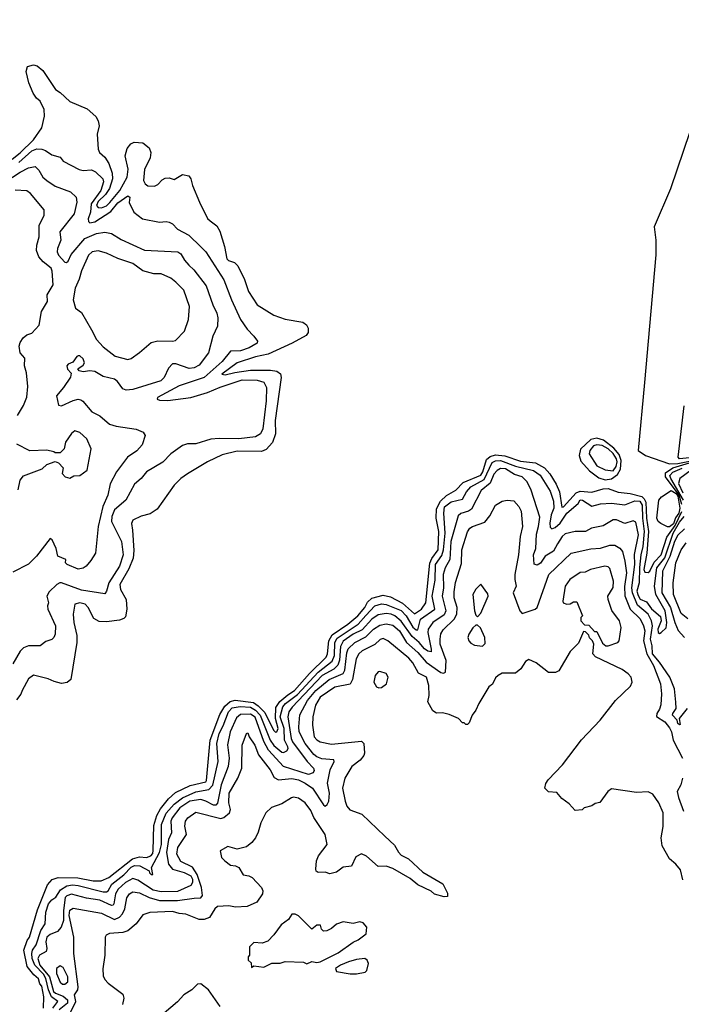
# Model space of a CAD drawing. Extents: x 2239805 to 2396427, y 665731 to 772158.
# Tile 67 of 256: x 2256622 to 2260616, y 703589 to 709537. Entities that reach past the tile are written whole.
import ezdxf

# ---------------------------------------------------------------- set-up
doc = ezdxf.new("R2010")
doc.units = 0

msp = doc.modelspace()

# ---------------------------------------------------------------- linework, layer by layer
at = {"layer": '0CON05XD'}
for points in [[(2260897.1, 709537.1), (2260550, 708515), (2260452.5, 708285), (2260462.5, 708205), (2260463, 708117), (2260393.8, 707345), (2260356, 706935), (2260400, 706905), (2260543.7, 706853.7), (2260595, 706856.3), (2260675, 706872)], [(2256576.4, 708695), (2256625, 708732.7), (2256705, 708810.5), (2256755, 708884), (2256772.1, 708955), (2256769.2, 708995), (2256746.2, 709045), (2256723.1, 709063.1), (2256702.4, 709092.4), (2256676.9, 709155), (2256660.5, 709225), (2256668.6, 709255), (2256705, 709264.6), (2256727.6, 709257.6), (2256760.9, 709230.9), (2256837.5, 709115), (2256866.6, 709096.6), (2256925, 709043.5), (2257029.1, 708999.1), (2257081.9, 708951.9), (2257095.4, 708925.4), (2257100.8, 708895), (2257089.6, 708845), (2257095.5, 708755), (2257103.8, 708735), (2257135.9, 708705.9), (2257159, 708669), (2257180.9, 708609.1), (2257182.5, 708575), (2257163.4, 708516.6), (2257139.6, 708480.4), (2257095, 708438), (2257084.7, 708415), (2257095, 708402.1), (2257115, 708399.6), (2257145, 708413.3), (2257165, 708432.3), (2257227.1, 708505), (2257271.1, 708585), (2257276.7, 708635), (2257258.7, 708715), (2257270.6, 708759.4), (2257292.7, 708787.3), (2257312.5, 708797.5), (2257365, 708793.3), (2257403.1, 708763.1), (2257414, 708735), (2257408.4, 708701.6), (2257375, 708632.5), (2257370, 708565), (2257380, 708545), (2257395, 708533.8), (2257435, 708531.2), (2257455, 708540.9), (2257480.9, 708569.1), (2257500.5, 708579.5), (2257525, 708581.8), (2257555, 708571.9), (2257605, 708601.1), (2257642.9, 708592.9), (2257654.5, 708575), (2257664.7, 708534.7), (2257706.7, 708435), (2257755, 708335.8), (2257771.9, 708321.9), (2257810.9, 708290.9), (2257829.2, 708259.2), (2257857.8, 708167.8), (2257871.6, 708091.6), (2257881.9, 708081.9), (2257919.3, 708069.3), (2257939.1, 708049.1), (2257978.2, 707968.2), (2258002.5, 707895), (2258054.4, 707815), (2258155, 707751.1), (2258225, 707727.5), (2258330.4, 707710.4), (2258353.5, 707693.5), (2258363.3, 707673.3), (2258363.2, 707646.8), (2258351.2, 707628.8), (2258267.5, 707582.5), (2258122.6, 707517.4), (2258045, 707500.4), (2257934.4, 707465), (2257841.9, 707395), (2257861.5, 707391.5), (2257920, 707405), (2258015, 707420.4), (2258135, 707420.4), (2258175, 707412.9), (2258196.9, 707396.9), (2258200, 707375), (2258164.7, 707114.7), (2258166.4, 707035), (2258148.1, 706981.9), (2258108.9, 706941.1), (2258081.4, 706928.6), (2257935, 706930), (2257845, 706907.9), (2257755, 706866.4), (2257635, 706793.1), (2257594.3, 706765), (2257555, 706725.6), (2257450.9, 706579.1), (2257408.5, 706551.5), (2257355, 706538.6), (2257305.6, 706514.4), (2257297, 706493), (2257302.2, 706452.2), (2257311.2, 706331.2), (2257306.9, 706283.1), (2257281.3, 706218.7), (2257227.1, 706125), (2257231.1, 706095), (2257264.5, 706035), (2257269.2, 705975), (2257259.8, 705930.2), (2257251.1, 705918.9), (2257225, 705908.5), (2257145, 705899.4), (2257102.1, 705902.1), (2257069.5, 705919.5), (2257035, 705986), (2257016, 706005), (2256985, 706014.2), (2256955, 706006), (2256944.4, 705945.6), (2256948.6, 705895), (2256967, 705817), (2256967.1, 705775), (2256929.8, 705550.2), (2256907.9, 705532.1), (2256875, 705526.7), (2256828.9, 705538.9), (2256794.1, 705555.9), (2256705, 705576.5), (2256675, 705555.6), (2256637.1, 705485), (2256628, 705462), (2256602, 705428)], [(2256616.6, 708673.4), (2256695.6, 708745), (2256725, 708756.9), (2256755, 708755.5), (2256777.5, 708747.5), (2256815, 708720), (2256865, 708706.7), (2256885, 708683.3), (2256981.3, 708631.3), (2257005.7, 708625.7), (2257055, 708630), (2257078.3, 708618.3), (2257123.8, 708575), (2257127.5, 708557.5), (2257111.5, 708505), (2257053.7, 708425), (2257048.2, 708375), (2257034.3, 708335), (2257037, 708317), (2257045, 708309.6), (2257075, 708315.3), (2257172.6, 708377.4), (2257215, 708430), (2257275, 708472.5), (2257286.7, 708465), (2257283, 708433), (2257310, 708375), (2257363.3, 708335), (2257465, 708314), (2257505, 708318.8), (2257525, 708313.8), (2257545, 708303.8), (2257575, 708272), (2257642, 708235), (2257716, 708165), (2257745.8, 708135), (2257854.3, 707965), (2257899.4, 707845), (2257955, 707726.2), (2257995, 707666.7), (2258035.8, 707625.8), (2258056.7, 707595), (2258055, 707583.3), (2258006.7, 707555), (2257955, 707536.5), (2257895, 707534.2), (2257845, 707472.2), (2257735, 707376.2), (2257585, 707325.7), (2257453.3, 707255), (2257452.5, 707245), (2257465, 707237.5), (2257515.8, 707235.8), (2257655, 707254), (2257755.6, 707285.6), (2257832.5, 707317.5), (2257965, 707360.4), (2258055, 707359.1), (2258096.5, 707346.5), (2258110.8, 707315), (2258109.4, 707235), (2258090, 707065), (2258075.6, 707034.4), (2258045, 707016), (2257945, 707004.4), (2257825, 707006.9), (2257775, 707001.9), (2257685.6, 706974.4), (2257635, 706973.8), (2257605, 706963.8), (2257535, 706914), (2257485, 706864.3), (2257386.2, 706805), (2257355.7, 706764.3), (2257315, 706730.8), (2257262.5, 706635), (2257194.8, 706575.2), (2257178.8, 706535), (2257176.7, 706505), (2257235.5, 706385), (2257246.7, 706305), (2257223.3, 706235), (2257158.9, 706135), (2257145.7, 706084.3), (2257135, 706067.5), (2256995, 706090), (2256875, 706134.3), (2256864.4, 706135.6), (2256846.2, 706125), (2256799.7, 706080.3), (2256785.7, 706055), (2256795.8, 706015), (2256790, 705995), (2256792.5, 705975), (2256838.8, 705875), (2256836.7, 705825), (2256827.5, 705805), (2256815, 705792.5), (2256779.3, 705780.7), (2256745, 705753.8), (2256675, 705753.3), (2256645, 705742.5), (2256625, 705722.5), (2256581.2, 705645)], [(2256483.6, 708525), (2256625, 708616.6), (2256675, 708641.2), (2256715, 708650), (2256737.1, 708627.1), (2256761.4, 708585), (2256784.7, 708564.7), (2256835, 708530.5), (2256927.4, 708497.4), (2256962, 708465), (2256965.6, 708435), (2256950.8, 708365), (2256864.4, 708255), (2256870.9, 708205), (2256850, 708155), (2256848.1, 708135), (2256855, 708114.3), (2256895, 708072.9), (2256905, 708070.8), (2256915, 708078.8), (2256931.5, 708118.5), (2257015, 708214.5), (2257085, 708246.4), (2257135, 708253.1), (2257176.3, 708246.3), (2257235, 708210), (2257375, 708144.4), (2257575.5, 708135.5), (2257595, 708122), (2257615.7, 708085), (2257642.5, 708055), (2257672.9, 708025), (2257748.3, 707928.3), (2257787.8, 707815), (2257812.2, 707765), (2257818.1, 707735), (2257815.7, 707685), (2257786.9, 707625), (2257761.4, 707525), (2257705, 707449.2), (2257675, 707433.3), (2257645, 707430), (2257565, 707457.5), (2257545, 707458), (2257519.1, 707430.9), (2257493.1, 707375), (2257474, 707355), (2257305, 707302.5), (2257265, 707298.6), (2257245, 707307.5), (2257212, 707352), (2257194.6, 707364.6), (2257125, 707381.5), (2257075, 707410.8), (2257045, 707416.7), (2257005, 707410), (2256980, 707415), (2256971.7, 707428.3), (2257005, 707450), (2257013.8, 707465), (2257005, 707488.8), (2256985, 707506), (2256975, 707506.7), (2256966.7, 707503.3), (2256942.5, 707467.5), (2256915, 707456.7), (2256906.7, 707445), (2256910, 707425), (2256931.7, 707401.7), (2256928.3, 707378.3), (2256885.8, 707314.2), (2256843.3, 707265), (2256855, 707207.5), (2256875, 707203.8), (2256945, 707237.1), (2256975, 707244.3), (2256990.9, 707240.9), (2257003.2, 707233.2), (2257057.2, 707167.2), (2257105, 707143.1), (2257163.1, 707093.1), (2257205, 707080.4), (2257325, 707064.2), (2257367.5, 707045), (2257380, 707025), (2257360.5, 706969.5), (2257327.9, 706932.1), (2257272, 706895), (2257206.2, 706805), (2257167, 706733), (2257154.4, 706665), (2257123.7, 706596.3), (2257094.5, 706475.5), (2257078.8, 706315), (2257050.7, 706269.3), (2257022.5, 706235), (2257005.8, 706224.2), (2256975, 706216.7), (2256907.5, 706245), (2256897.5, 706255), (2256900, 706275), (2256852.5, 706295), (2256841.7, 706341.7), (2256816.7, 706395), (2256805, 706402.5), (2256723.3, 706295), (2256675, 706246.7), (2256581.2, 706198.8)], [(2256607.5, 707145), (2256645, 707206.2), (2256665, 707257.5), (2256670.3, 707320.3), (2256663, 707403), (2256650, 707445), (2256651.7, 707491.7), (2256623.8, 707525), (2256618.8, 707565), (2256624.1, 707585.9), (2256643.3, 707615), (2256665, 707633.3), (2256695, 707643.8), (2256738.3, 707691.7), (2256753.1, 707775), (2256788.9, 707835), (2256788, 707875), (2256805.8, 707904.2), (2256823.9, 707936.1), (2256818.3, 708018.3), (2256811.2, 708035), (2256763.7, 708073.7), (2256737.1, 708105), (2256722.6, 708142.6), (2256724.4, 708175), (2256738.6, 708225), (2256739.5, 708295), (2256770, 708355), (2256769.2, 708389.2), (2256687.6, 708487.6), (2256665, 708502.9), (2256595, 708506.4)], [(2257275, 707484), (2257295, 707491.2), (2257345, 707526.7), (2257415, 707587.5), (2257455, 707597.5), (2257545, 707594.2), (2257561.7, 707598.3), (2257616.2, 707655), (2257640, 707725), (2257647.5, 707805), (2257612.1, 707902.1), (2257565, 707952), (2257535, 707976), (2257475, 708002.5), (2257432.3, 708002.3), (2257365, 708020.8), (2257304.5, 708064.5), (2257215, 708094.4), (2257145, 708127.5), (2257095, 708141.4), (2257060, 708135), (2257036.2, 708115), (2256995, 708020), (2256980.6, 707969.4), (2256955.6, 707915), (2256944.3, 707845), (2256958.8, 707795), (2256995, 707767.5), (2257055, 707663.3), (2257086.2, 707605), (2257125, 707561.2), (2257197.5, 707505), (2257275, 707484)], [(2260665, 706890.3), (2260605, 706884), (2260596.7, 706895), (2260633.3, 707205)], [(2256612.3, 706697.7), (2256624, 706755), (2256645, 706781.2), (2256757, 706823), (2256785, 706850), (2256835, 706867.5), (2256855, 706860), (2256885, 706830), (2256877.5, 706795), (2256896.1, 706776.1), (2256925, 706767.5), (2256948.3, 706781.7), (2256985, 706783.3), (2257028.8, 706815), (2257053.3, 706945), (2257027.5, 707005), (2256985, 707042.5), (2256955, 707052.5), (2256935, 707037.5), (2256897.5, 706985), (2256890, 706945), (2256865, 706920), (2256835, 706920), (2256827, 706927), (2256785, 706936.7), (2256683.2, 706933.2), (2256605, 706972.2)], [(2260156.3, 706756.3), (2260195, 706762.5), (2260231.4, 706788.6), (2260248.5, 706821.5), (2260253.3, 706873.3), (2260240.5, 706910.5), (2260208.1, 706948.1), (2260146.9, 706996.9), (2260105, 707008.6), (2260069.6, 707000.4), (2260007.7, 706942.3), (2259998.6, 706905), (2260009.7, 706869.7), (2260062.1, 706812.1), (2260118.6, 706768.6), (2260156.3, 706756.3)], [(2260205, 706811.4), (2260221.9, 706838.1), (2260227.8, 706865), (2260223.7, 706885), (2260205, 706915.6), (2260175, 706944.2), (2260138.2, 706965), (2260105, 706968.9), (2260085, 706962.3), (2260062.7, 706935), (2260059.4, 706915), (2260105, 706841.2), (2260157, 706817), (2260205, 706811.4)], [(2257428.2, 704518.2), (2257430.7, 704669.3), (2257450.4, 704729.6), (2257471.2, 704768.8), (2257520.9, 704829.1), (2257562.6, 704867.4), (2257650.4, 704909.6), (2257745, 704933.6), (2257750.3, 704939.7), (2257770.6, 705185), (2257830.6, 705339.4), (2257860.5, 705389.5), (2257892.1, 705417.9), (2257923, 705427), (2258032.3, 705412.3), (2258062.3, 705392.3), (2258101.9, 705351.9), (2258153.1, 705245), (2258165, 705232.5), (2258175, 705234), (2258181.1, 705255), (2258165.2, 705315.2), (2258167.6, 705382.4), (2258191.8, 705418.2), (2258241.2, 705458.8), (2258280.5, 705485), (2258371.9, 705588.1), (2258472.5, 705685), (2258480.9, 705705), (2258488, 705785), (2258508.4, 705821.6), (2258601.9, 705885), (2258663.1, 705935), (2258704.4, 705985), (2258722.3, 706017.7), (2258748.5, 706041.5), (2258815, 706060), (2258860.5, 706050.5), (2258932.3, 706012.3), (2259005, 705947.8), (2259048.2, 705975), (2259074.5, 706015), (2259097, 706253), (2259108.9, 706281.1), (2259147.8, 706335), (2259151.1, 706445), (2259135.4, 706524.6), (2259138.1, 706581.9), (2259162.1, 706627.9), (2259198.3, 706661.7), (2259254.3, 706695), (2259298.9, 706741.1), (2259405, 706784.7), (2259417.8, 706805), (2259440.4, 706879.6), (2259461.2, 706898.8), (2259495, 706908.9), (2259551.3, 706901.3), (2259645, 706870), (2259735, 706858.9), (2259789.9, 706829.9), (2259822.8, 706792.8), (2259861.4, 706731.4), (2259880.9, 706685), (2259895, 706592.7), (2259905.5, 706595), (2259981.4, 706678.6), (2260005, 706689.7), (2260075, 706683.1), (2260145, 706703.6), (2260175, 706705.3), (2260235, 706683.6), (2260307.5, 706675), (2260377.3, 706657.3), (2260392.6, 706642.6), (2260402, 706622), (2260405.5, 706525), (2260418.2, 706445), (2260408.1, 706315), (2260390.7, 706215), (2260395, 706200), (2260415, 706197.5), (2260425.4, 706205), (2260451.1, 706258.9), (2260495, 706304.5), (2260528.8, 706411.2), (2260578.1, 706481.9), (2260618.2, 706565)], [(2256820.7, 703565), (2256851.9, 703605), (2256813.3, 703633.3), (2256796, 703675), (2256779, 703745), (2256765, 703769.8), (2256712.8, 703825), (2256696.4, 703865), (2256694.1, 703895.9), (2256698.9, 703915), (2256721.4, 703948.6), (2256750, 704035), (2256776.2, 704075), (2256778.9, 704145), (2256795, 704194.6), (2256815, 704220), (2256840, 704235), (2256868.9, 704281.1), (2256906.6, 704303.4), (2256940.2, 704310.2), (2256975, 704306.5), (2257125, 704268.1), (2257145, 704268.2), (2257155.2, 704274.8), (2257178.8, 704315), (2257249.7, 704370.3), (2257295, 704416.5), (2257315, 704427.6), (2257347.1, 704425), (2257402.5, 704395), (2257405, 704382.5), (2257415, 704372.5), (2257425, 704372.5), (2257417.5, 704415), (2257466.2, 704505), (2257477.4, 704555), (2257477, 704675), (2257506.3, 704743.7), (2257555, 704798.4), (2257604, 704836), (2257685, 704873), (2257764.2, 704885.8), (2257787.3, 704912.7), (2257819.7, 705055), (2257812.4, 705165), (2257825.3, 705225), (2257850, 705270), (2257882.8, 705355), (2257905, 705379), (2257951.8, 705388.2), (2258015, 705383.9), (2258045.6, 705365.6), (2258073.2, 705335), (2258133.7, 705185), (2258155, 705152.8), (2258205, 705111.8), (2258215, 705110), (2258235, 705120.4), (2258242.9, 705135), (2258241.2, 705145), (2258220.2, 705185), (2258217.6, 705255), (2258193.7, 705325), (2258209.5, 705385), (2258226.8, 705405), (2258299.6, 705460.4), (2258424.4, 705595), (2258507.8, 705662.2), (2258521.3, 705695), (2258524.8, 705775), (2258538.6, 705801.4), (2258664.1, 705885.9), (2258712.1, 705937.9), (2258765, 705995.3), (2258805, 706007.2), (2258835, 706003.5), (2258925, 705967.1), (2258954.8, 705935), (2258995, 705867.8), (2259015, 705850.4), (2259025, 705851.4), (2259041.6, 705915), (2259127.5, 705975), (2259112.5, 706055), (2259129.2, 706150.8), (2259132.3, 706245), (2259169.3, 706300.7), (2259179.3, 706335), (2259190, 706435), (2259181.6, 706555), (2259186.4, 706593.6), (2259226.9, 706625), (2259295, 706640.5), (2259318.9, 706685), (2259345.8, 706714.2), (2259425, 706759), (2259475, 706861.6), (2259495, 706872.3), (2259523.4, 706873.4), (2259615, 706840.6), (2259723.5, 706813.5), (2259764.6, 706785), (2259825, 706689.2), (2259845, 706628.8), (2259845.7, 706585), (2259830.3, 706545), (2259822, 706495), (2259825, 706471.2), (2259835, 706461.4), (2259855, 706469.6), (2259884.6, 706495), (2259924.6, 706555), (2259992.5, 706615), (2260005, 706635.6), (2260018.8, 706635), (2260075, 706597.5), (2260127.9, 706612.1), (2260195, 706617.1), (2260275, 706605.5), (2260335, 706631.2), (2260365, 706629.2), (2260379.3, 706605), (2260380.8, 706525), (2260390.8, 706445), (2260384.6, 706355), (2260372.2, 706305), (2260363.2, 706226.8), (2260362.4, 706135), (2260348.2, 706085), (2260355, 706057.5), (2260367.1, 706037.1), (2260405, 706019.6), (2260435, 705977.7), (2260490.6, 705930.6), (2260494.1, 705905), (2260474.2, 705855), (2260475.6, 705835.6), (2260485, 705829.2), (2260495, 705834), (2260525, 705862.5), (2260528.8, 705895), (2260518.4, 705965), (2260462.5, 706065), (2260453.6, 706115), (2260467.9, 706225), (2260516.3, 706285), (2260566.4, 706435), (2260605, 706500.5), (2260633.9, 706536.1)], [(2260652.3, 705375), (2260603.3, 705315), (2260610, 705280), (2260605, 705276.7), (2260595, 705284.2), (2260590, 705305), (2260563.5, 705335), (2260563.9, 705346.1), (2260584.3, 705375), (2260583.6, 705413.6), (2260574.5, 705495), (2260545.7, 705565.7), (2260485.2, 705655), (2260442.3, 705705), (2260440, 705755), (2260429, 705795), (2260441.2, 705875), (2260436.9, 705905), (2260415, 705946), (2260350.7, 706000.7), (2260320.3, 706075), (2260318, 706105), (2260334.8, 706245), (2260334.3, 706305.7), (2260357.3, 706425), (2260340.7, 706500.7), (2260325, 706510), (2260275, 706492.9), (2260225, 706515.6), (2260205, 706515.6), (2260145, 706480), (2260073.3, 706465), (2260037.5, 706445), (2259975, 706444.3), (2259915, 706431.9), (2259896.7, 706415), (2259868.9, 706371.1), (2259845, 706326.7), (2259794.4, 706295.6), (2259765, 706253.3), (2259745, 706241.4), (2259727.5, 706247.5), (2259724.5, 706305), (2259737.6, 706342.4), (2259740.9, 706429.1), (2259754.6, 706475.4), (2259761.3, 706531.3), (2259710, 706695), (2259685.8, 706745), (2259655, 706774.3), (2259609.7, 706789.7), (2259555, 706823.8), (2259525, 706825.4), (2259505, 706814.3), (2259485, 706790.6), (2259462.7, 706737.3), (2259408.1, 706691.9), (2259349.5, 706580.5), (2259331.9, 706568.1), (2259285.4, 706554.6), (2259269.4, 706540.6), (2259224.1, 706384.1), (2259219.3, 706275), (2259189.6, 706225), (2259179.1, 706185), (2259179.3, 706105), (2259172.1, 706055), (2259194.2, 705965), (2259185, 705941.5), (2259115.5, 705895), (2259087.1, 705855), (2259085.4, 705834.6), (2259106.6, 705733.4), (2259105, 705718.8), (2259085, 705721.1), (2259065, 705735.5), (2259032.9, 705775), (2258990.6, 705810.6), (2258925, 705903.2), (2258887.3, 705935), (2258865, 705945.2), (2258835, 705948.8), (2258785, 705940.9), (2258746.9, 705915), (2258689.8, 705850.2), (2258635, 705824.2), (2258575, 705782.7), (2258558.9, 705751.1), (2258553.3, 705666.7), (2258542.5, 705637.5), (2258517.6, 705612.4), (2258446.9, 705575), (2258266.2, 705383.8), (2258246.6, 705355), (2258241.1, 705325), (2258259.7, 705195), (2258268.8, 705175), (2258357.8, 705055), (2258395.6, 705015), (2258399.7, 705000.3), (2258393.4, 704986.6), (2258365, 704976.9), (2258215, 705026), (2258123.1, 705123.1), (2258096.2, 705176.2), (2258043.7, 705323.7), (2258015, 705341.4), (2257955, 705340), (2257931, 705319), (2257893.2, 705235), (2257875.4, 705155.4), (2257885.3, 705075), (2257880.7, 705025), (2257837.1, 704915), (2257816.6, 704803.4), (2257805, 704791.1), (2257790.9, 704790.9), (2257746.2, 704816.2), (2257715, 704825.8), (2257648.1, 704815), (2257588.9, 704775), (2257542.3, 704715), (2257534.1, 704695), (2257538.2, 704625), (2257519.6, 704585), (2257507.6, 704505), (2257519.3, 704435), (2257545, 704404.1), (2257615, 704384.6), (2257655, 704365.4), (2257664.7, 704345), (2257665.8, 704325), (2257654.1, 704305.9), (2257575, 704270.5), (2257475, 704267.7), (2257428.4, 704278.4), (2257335, 704339.4), (2257305, 704349.1), (2257259.6, 704325), (2257215.4, 704285), (2257200.3, 704255), (2257189.6, 704195), (2257185, 704187.1), (2257175, 704185.5), (2257105, 704217.3), (2257025, 704229.3), (2256933.4, 704253.4), (2256905.8, 704244.2), (2256895.8, 704234.2), (2256885.5, 704155), (2256885.3, 704094.8), (2256872.5, 704055), (2256850.8, 704029.2), (2256805, 704011.2), (2256786.2, 703995), (2256779.3, 703965), (2256785.4, 703925), (2256781.8, 703908.2), (2256741.1, 703885), (2256730.6, 703865), (2256743.2, 703825), (2256801, 703755), (2256825, 703666.7), (2256837.5, 703655), (2256885, 703637.4), (2256910.2, 703615), (2256910.2, 703595), (2256860, 703555)], [(2260619.1, 706609.1), (2260603.2, 706665), (2260520.2, 706775), (2260520.9, 706799.1), (2260565, 706830.6), (2260665, 706859.5)], [(2260629.5, 706635), (2260552.1, 706765), (2260547.4, 706782.6), (2260565, 706802.7), (2260621.7, 706828.3)], [(2260675.2, 706814.8), (2260606.4, 706765), (2260599.6, 706735), (2260625, 706678.5)], [(2260532.8, 706472.8), (2260492.4, 706492.4), (2260476.2, 706505), (2260467.7, 706525), (2260480.4, 706635), (2260497.1, 706655), (2260555, 706693.3), (2260585, 706675.2), (2260595, 706659.3), (2260607.3, 706585), (2260600.5, 706555), (2260581.6, 706528.4), (2260568.2, 706491.8), (2260545, 706473.3), (2260532.8, 706472.8)], [(2258184.5, 704944.5), (2258265, 704953.6), (2258305, 704944.6), (2258345, 704925.3), (2258389.2, 704895), (2258455, 704792.9), (2258465, 704785.8), (2258478.9, 704795), (2258487.1, 704815), (2258491.5, 704865), (2258479.1, 704925), (2258495.5, 705005), (2258520, 705055), (2258518.8, 705065), (2258445, 705070.9), (2258415, 705083.6), (2258397.5, 705097.5), (2258345.3, 705165), (2258308.7, 705235), (2258306, 705265), (2258313.5, 705336.5), (2258358.4, 705425), (2258409.3, 705485), (2258490.1, 705549.9), (2258575, 705587.8), (2258583.7, 705606.3), (2258597.1, 705712.9), (2258605, 705735.6), (2258645, 705774.6), (2258711.5, 705808.5), (2258757.1, 705855), (2258795, 705878.9), (2258835, 705887.2), (2258875, 705879.3), (2258914.6, 705845), (2258956.2, 705775), (2259025, 705714.1), (2259075, 705655.4), (2259165, 705592.9), (2259180.5, 705589.5), (2259193.3, 705595), (2259195.4, 705665), (2259161.1, 705765), (2259159.5, 705795), (2259165, 705826.7), (2259178.6, 705851.4), (2259245, 705915.6), (2259260.4, 705945), (2259262.3, 705985), (2259244.6, 706045), (2259245, 706080), (2259253.4, 706136.6), (2259288.3, 706251.7), (2259290.5, 706335), (2259325, 706443.3), (2259340, 706465), (2259355, 706475.7), (2259429.1, 706500.9), (2259459.4, 706540.6), (2259495, 706604.2), (2259535, 706627.5), (2259565, 706634), (2259605, 706630), (2259635, 706595.7), (2259648.5, 706568.5), (2259656.5, 706475), (2259642.2, 706415), (2259633.1, 706305), (2259611.2, 706185), (2259610, 706155), (2259618.1, 706115), (2259601.4, 706075), (2259641.2, 705965), (2259655, 705950), (2259734.3, 705975.7), (2259746.2, 705985), (2259815.4, 706184.6), (2259950, 706315), (2260069.1, 706340.9), (2260127.5, 706345), (2260185, 706362.5), (2260215, 706362.9), (2260244, 706345), (2260260, 706325), (2260275.3, 706265.3), (2260285.3, 706195), (2260272.4, 706112.4), (2260275.9, 706055.9), (2260306.9, 705975), (2260367.3, 705917.3), (2260388.2, 705875), (2260395.3, 705845), (2260386.7, 705785), (2260407.3, 705705), (2260448.8, 705635), (2260489.6, 705525), (2260496.2, 705465), (2260492, 705398), (2260485, 705371.2), (2260468, 705345), (2260467, 705327), (2260516.7, 705295), (2260545, 705259.4), (2260557.5, 705235), (2260566.9, 705185), (2260623.2, 705075)], [(2260635, 706460.8), (2260595, 706423.6), (2260575, 706385.5), (2260546.1, 706293.9), (2260502.4, 706205), (2260498, 706075), (2260551, 705985), (2260576, 705896), (2260596.9, 705846.9), (2260634.3, 705804.3)], [(2260655, 705916.9), (2260615, 705950), (2260568.5, 706065), (2260566.5, 706135), (2260582.9, 706255), (2260615.6, 706335), (2260645, 706376.9)], [(2260175, 705753.8), (2260232.5, 705775), (2260241.2, 705785), (2260253.3, 705865), (2260242, 705905), (2260197, 705967), (2260173.8, 706035), (2260173.3, 706055), (2260204.2, 706105.8), (2260205.6, 706145), (2260185, 706221.2), (2260175, 706232.5), (2260155, 706235.7), (2260067.5, 706215), (2260035, 706200), (2260005, 706198), (2259943.3, 706155), (2259914.4, 706115.6), (2259900, 706025), (2259903.3, 706015), (2259925, 706006.2), (2259945, 706007.5), (2259965, 706020), (2259985, 706020), (2260020, 705935), (2260010, 705925), (2260010, 705905), (2260031.7, 705881.7), (2260058.3, 705878.3), (2260091.7, 705841.7), (2260105, 705840), (2260140.7, 705770.7), (2260160, 705755), (2260175, 705753.8)], [(2259385, 705930), (2259405, 705952.5), (2259450, 706055), (2259448.3, 706068.3), (2259405, 706127.5), (2259375, 706097.5), (2259356.7, 706065), (2259366.7, 705965), (2259375, 705940), (2259385, 705930)], [(2259415, 705752.5), (2259431.7, 705768.3), (2259430, 705805), (2259403, 705863), (2259385, 705880), (2259375, 705880), (2259357, 705863), (2259333.3, 705825), (2259327.5, 705805), (2259332.5, 705785), (2259345, 705770), (2259368.3, 705758.3), (2259415, 705752.5)], [(2260625, 704340), (2260611.7, 704401.7), (2260583.3, 704435), (2260545, 704466.7), (2260500.8, 704545), (2260494.3, 704594.3), (2260506.8, 704663.2), (2260505.7, 704745), (2260481.2, 704805), (2260445, 704857.5), (2260415, 704872.5), (2260345, 704867.5), (2260195, 704890), (2260172.5, 704875), (2260125, 704807.5), (2260095, 704802.5), (2260075, 704787.5), (2260030, 704775), (2260017, 704763), (2259975, 704760), (2259939.3, 704799.3), (2259895, 704832.5), (2259865, 704867.5), (2259815, 704872.5), (2259792.5, 704895), (2259798.3, 704921.7), (2259812.5, 704945), (2259898.8, 705035), (2260014.2, 705185.8), (2260125.8, 705304.2), (2260218.8, 705425), (2260308.8, 705511.2), (2260320, 705535), (2260313.8, 705565), (2260295.8, 705585.8), (2260258.3, 705611.7), (2260097, 705687), (2260082.5, 705705), (2260087.5, 705765), (2260080, 705785), (2260061.7, 705801.7), (2260058.3, 705818.3), (2260038.3, 705838.3), (2260025, 705840), (2259995, 705770), (2259945, 705720), (2259876.4, 705603.6), (2259857, 705593), (2259815, 705592.5), (2259740.7, 705650.7), (2259695, 705672.5), (2259675, 705660), (2259647.5, 705615), (2259615, 705590), (2259535, 705590), (2259510, 705575), (2259495, 705560), (2259476.4, 705523.6), (2259453.9, 705506.1), (2259393.3, 705405), (2259376.2, 705365), (2259353.9, 705336.1), (2259335, 705290), (2259325, 705280), (2259315, 705280), (2259305, 705290), (2259295, 705290), (2259270, 705315), (2259215, 705340), (2259175, 705350), (2259138.3, 705348.3), (2259115, 705362.5), (2259086.2, 705415), (2259092.9, 705455), (2259092.2, 705515), (2259077.5, 705565), (2259029.1, 705589.1), (2258995, 705650.8), (2258970.2, 705680.2), (2258845, 705784.2), (2258815, 705798.6), (2258797, 705793), (2258765, 705763.1), (2258688.6, 705725), (2258670, 705705), (2258653.6, 705675), (2258630.1, 705549.9), (2258616.5, 705523.5), (2258525, 705503.8), (2258435, 705444.4), (2258407.7, 705395), (2258392.1, 705325), (2258389.5, 705275), (2258399.2, 705205), (2258415, 705186), (2258435, 705174.2), (2258505, 705161.1), (2258685, 705177.5), (2258700, 705165), (2258703.3, 705105), (2258698.3, 705091.7), (2258676.4, 705063.6), (2258626.2, 705025), (2258584.2, 704955), (2258571.4, 704895), (2258585.9, 704815.9), (2258596, 704785), (2258614.4, 704764.4), (2258686.8, 704736.8), (2258826.2, 704605), (2258885, 704550), (2258908, 704508), (2258925, 704490), (2258968.3, 704468.3), (2259055, 704387.5), (2259176.4, 704316.4), (2259205, 704260), (2259205, 704240), (2259185, 704237.5), (2259125, 704253.3), (2259105, 704272.5), (2259025, 704310), (2258978.8, 704348.8), (2258875, 704408.8), (2258835, 704423.8), (2258785, 704422), (2258715, 704483.8), (2258685, 704496.7), (2258651.2, 704478.8), (2258625, 704423.3), (2258575, 704416.7), (2258535, 704386.7), (2258495, 704376.7), (2258465, 704386.2), (2258424.1, 704384.1), (2258412.5, 704392.5), (2258408.8, 704405), (2258414, 704455), (2258426.2, 704485), (2258478, 704555), (2258466, 704615), (2258397.5, 704717.5), (2258379.4, 704759.4), (2258345, 704806), (2258305, 704833.8), (2258275, 704840), (2258263.1, 704836.9), (2258205, 704798.8), (2258141.7, 704778.3), (2258107.5, 704745), (2258076.7, 704685), (2258062.3, 704627.7), (2258045.9, 704594.1), (2258023.9, 704566.1), (2257990.7, 704539.3), (2257935, 704526.7), (2257878.3, 704541.7), (2257832.5, 704515), (2257840, 704475), (2257860, 704455), (2257895, 704430), (2257925, 704426), (2257945, 704414.2), (2257970.6, 704370.6), (2258005, 704365.6), (2258025.8, 704355), (2258081.5, 704295), (2258089.6, 704275), (2258087.9, 704255), (2258053.1, 704205), (2257995, 704178.8), (2257925, 704175.6), (2257885, 704183.1), (2257815, 704179.2), (2257798.8, 704165), (2257767.6, 704112.4), (2257735, 704100), (2257705, 704101.1), (2257625, 704133.1), (2257585, 704136.4), (2257545, 704149.5), (2257406.6, 704143.4), (2257365, 704128.8), (2257325.6, 704074.4), (2257275, 704032.5), (2257245, 704023.3), (2257163.9, 704016.1), (2257143.6, 704006.4), (2257137.5, 703995), (2257136.2, 703885), (2257123.6, 703803.6), (2257125, 703760), (2257135, 703737.5), (2257155, 703716.7), (2257245, 703650), (2257250, 703625), (2257241.7, 703588.3)], [(2258790.7, 705500.7), (2258805, 705502.5), (2258836.7, 705525), (2258846.2, 705565), (2258835, 705586.7), (2258795, 705600), (2258785, 705597.5), (2258767.5, 705575), (2258760, 705535), (2258775, 705507.5), (2258790.7, 705500.7)], [(2256925.6, 703535), (2256960.6, 703605), (2256953.3, 703645), (2256972.5, 703675), (2256973.8, 703695), (2256949.4, 703895), (2256948.8, 703995), (2256920.8, 704125), (2256925, 704156.9), (2256945, 704170), (2257115, 704139.1), (2257195, 704101.6), (2257224.4, 704115), (2257241.8, 704135), (2257255.5, 704165), (2257268.3, 704231.7), (2257284.7, 704255.3), (2257305, 704267.1), (2257345, 704261.5), (2257403.1, 704233.1), (2257465, 704215.3), (2257575, 704216.5), (2257675, 704229.5), (2257715, 704231.5), (2257725.9, 704245), (2257718.5, 704295), (2257692.7, 704372.7), (2257665, 704416.6), (2257595, 704451.5), (2257570.4, 704495), (2257576.4, 704535), (2257629.4, 704615), (2257617.8, 704665), (2257623.3, 704695), (2257636, 704715), (2257685, 704749.4), (2257835, 704711.5), (2257855, 704716.7), (2257888.1, 704745), (2257893.6, 704765), (2257884.7, 704805), (2257886.2, 704863.8), (2257937.8, 704955), (2257963.3, 705015), (2257964.4, 705155), (2257990, 705225), (2257998.3, 705228.3), (2258006.7, 705205), (2258041.9, 705155), (2258063.5, 705095), (2258134.4, 705005), (2258157.8, 704957.8), (2258184.5, 704944.5)], [(2260623.9, 704955), (2260612.2, 704915), (2260591.6, 704875), (2260598.3, 704838.3), (2260630, 704755)], [(2256766.2, 703565), (2256766.4, 703633.6), (2256755, 703697.5), (2256743, 703713), (2256735, 703742.5), (2256706.2, 703766.2), (2256667, 703817), (2256647.5, 703915), (2256666.7, 703973.3), (2256680, 703995), (2256730, 704160), (2256789.5, 704310.5), (2256817.3, 704342.7), (2256854.3, 704354.3), (2256972.1, 704352.1), (2257065.4, 704334.6), (2257112.5, 704335), (2257160, 704355), (2257301.8, 704468.2), (2257345, 704478.6), (2257387.5, 704475), (2257413.8, 704485), (2257425, 704498.8), (2257428.2, 704518.2)], [(2258021.7, 703811.7), (2258035, 703820), (2258095, 703812.5), (2258143, 703837), (2258195, 703837.5), (2258225, 703847.5), (2258335, 703842.5), (2258355, 703832.5), (2258385, 703847.5), (2258415, 703840.8), (2258435, 703844.3), (2258545, 703899.2), (2258635, 703963.3), (2258665, 703977.5), (2258712.5, 704015), (2258717.5, 704055), (2258695, 704080), (2258675, 704087.5), (2258635, 704077.5), (2258575, 704087.5), (2258535, 704072.5), (2258505, 704047.5), (2258475, 704032.5), (2258455, 704030), (2258443, 704043), (2258437, 704067), (2258415, 704067.5), (2258385, 704042.5), (2258305, 704122.5), (2258285, 704132.5), (2258265, 704132.5), (2258245, 704100), (2258200.7, 704069.3), (2258155, 704007.5), (2258119.3, 703970.7), (2258085, 703957.5), (2258035, 703962.5), (2258010, 703935), (2258010, 703885), (2258000, 703875), (2258000, 703855), (2258018.3, 703838.3), (2258021.7, 703811.7)], [(2258655, 703772.5), (2258707, 703783), (2258717, 703793), (2258727.5, 703835), (2258720, 703855), (2258706.1, 703866.1), (2258655, 703860), (2258607.5, 703845), (2258557.5, 703825), (2258527.5, 703805), (2258535, 703787.5), (2258617, 703773), (2258655, 703772.5)], [(2256880.7, 703710.7), (2256895, 703710.8), (2256912, 703725), (2256912.5, 703755), (2256885, 703810), (2256865, 703820), (2256844, 703805), (2256842.9, 703775), (2256865, 703722), (2256880.7, 703710.7)], [(2257832.5, 703575), (2257762.5, 703675), (2257715, 703712.5), (2257695, 703710), (2257660, 703675), (2257612.5, 703645), (2257575, 703602.5), (2257494.1, 703535.9)]]:
    msp.add_lwpolyline(points, dxfattribs=at)

doc.saveas('drawing.dxf')
